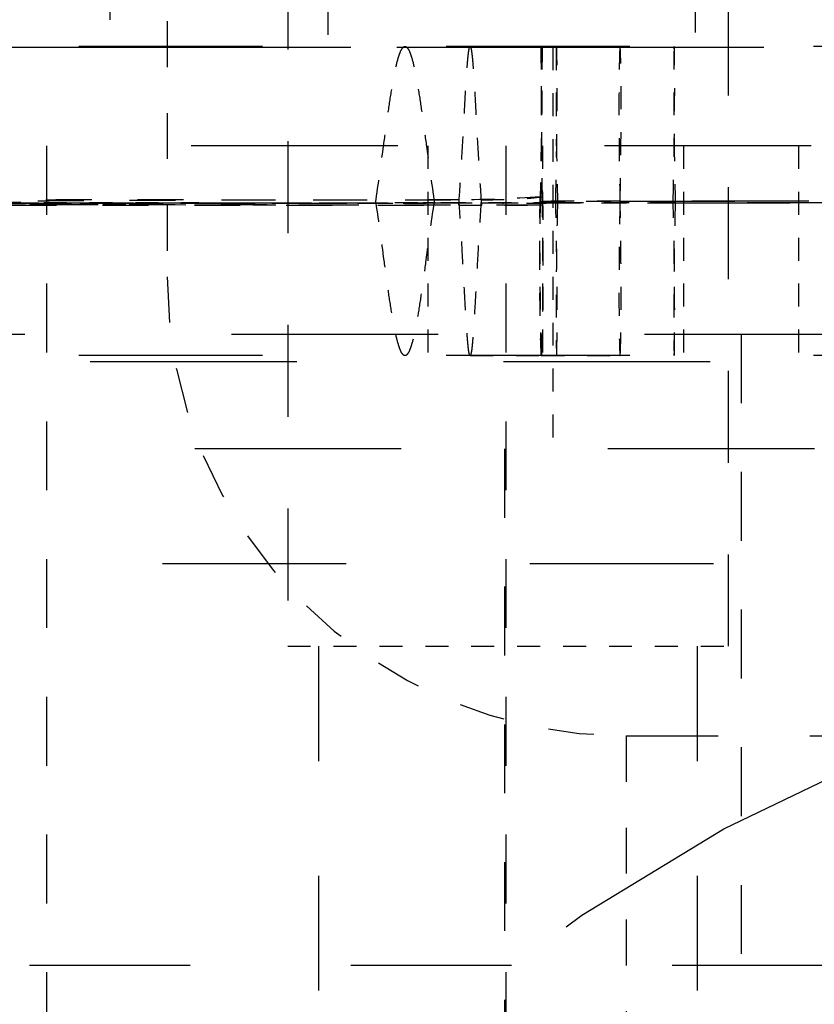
# Model space of a CAD drawing. Header units: millimetres. Extents: x 14186 to 17588, y 1400 to 3805.
# Tile 29 of 256: x 16236.2 to 16239.66, y 2696.01 to 2700.3. Entities that reach past the tile are written whole.
import ezdxf

# ---------------------------------------------------------------- set-up
doc = ezdxf.new("R2010")
doc.units = ezdxf.units.MM
doc.linetypes.add('HIDDEN', pattern=[0.2, 0.1, -0.1])
for name, color, linetype in [('DEFAULT_2', 8, 'HIDDEN'), ('NONE_163', 7, 'Continuous'), ('NONE_166', 7, 'Continuous')]:
    doc.layers.add(name, color=color, linetype=linetype)
doc.layers.add('dim', color=82, linetype='Continuous', lineweight=9)
doc.styles.get("Standard").update_dxf_attribs({"font": 'arial.ttf'})
doc.dimstyles.new('ISO-25', dxfattribs={"dimtxt": 2.5, "dimasz": 2.5, "dimexe": 1.25, "dimexo": 0.625, "dimtad": 1, "dimtxsty": 'Standard', "dimcen": 2.5, "dimadec": 0, "dimazin": 0, "dimtfac": 1, "dimtmove": 0, "dimatfit": 3, "dimfxl": 1, "dimarcsym": 0})

# ---------------------------------------------------------------- blocks, each defined once
blk = doc.blocks.new('*D28')
at = {"layer": 'Defpoints', "color": 0, "transparency": 16777216}
for p in [(17217.9946, 2998.669), (16133.6809, 2441.6908)]:
    blk.add_point(p, dxfattribs=at)
at = {"layer": 'dim', "color": 0, "linetype": 'Continuous', "lineweight": -2, "transparency": 16777216}
for p, q in [((17380.1399, 3081.958), (17239.3428, 3009.635)), ((16133.6809, 2441.6908), (17217.9946, 2998.669)), ((16112.3326, 2430.7248), (16090.9843, 2419.7589))]:
    blk.add_line(p, q, dxfattribs=at)
at = {"layer": 'dim', "color": 0, "transparency": 16777216}
for points in [[(17237.5152, 3013.193), (17241.1705, 3006.0769), (17217.9946, 2998.669)], [(16110.5049, 2434.2829), (16114.1603, 2427.1668), (16133.6809, 2441.6908)]]:
    blk.add_solid(points, dxfattribs=at)
at = {"layer": 'dim', "color": 0, "transparency": 16777216, "insert": (17310.2934, 3070.985), "char_height": 30, "attachment_point": 5, "rotation": 27.1882}
blk.add_mtext('∅1219', dxfattribs=at)

msp = doc.modelspace()

# ---------------------------------------------------------------- linework, layer by layer
for centre, radius in [((16675.8377, 2720.1799), 609.5), ((16675.8377, 2720.1799), 550), ((16400.8377, 2720.1799), 275)]:
    msp.add_circle(centre, radius)
at = {"layer": 'DEFAULT_2', "color": 8, "linetype": 'HIDDEN', "ltscale": 4}
for p, q in [((16237.3627, 2704.5699), (16237.3627, 2697.5699)), ((16239.2827, 2697.5699), (16239.2827, 2704.5699))]:
    msp.add_line(p, q, dxfattribs=at)
at = {"layer": 'DEFAULT_2', "color": 8, "linetype": 'HIDDEN'}
for p, q in [((16237.5377, 2701.934), (16237.5377, 2700.1799)), ((16239.1377, 2701.5436), (16239.1377, 2700.1799)), ((16238.5177, 2700.1799), (16238.5177, 2698.4299)), ((16235.9203, 2699.4994), (16238.0025, 2699.5013)), ((16237.3627, 2697.5699), (16239.2827, 2697.5699))]:
    msp.add_line(p, q, dxfattribs=at)
at = {"layer": 'DEFAULT_2', "color": 8, "linetype": 'HIDDEN', "ltscale": 10}
msp.add_line((16225.8377, 2700.1799), (16259.8377, 2700.1799), dxfattribs=at)
at = {"layer": 'DEFAULT_2', "color": 8, "linetype": 'HIDDEN', "ltscale": 8}
for p, q in [((16256.4534, 2700.1831), (16235.222, 2700.1831)), ((16256.4528, 2698.8367), (16235.2217, 2698.8367)), ((16256.8177, 2697.9299), (16234.8577, 2697.9299))]:
    msp.add_line(p, q, dxfattribs=at)
at = {"layer": 'DEFAULT_2', "color": 8, "linetype": 'HIDDEN', "ltscale": 0.2}
for p, q in [((16238.4694, 2700.1831), (16238.8107, 2700.1831)), ((16238.8104, 2699.5097), (16238.4629, 2699.5097)), ((16238.4629, 2699.5097), (16238.8104, 2699.5097)), ((16238.4722, 2699.5097), (16238.8111, 2699.5096)), ((16238.8111, 2699.5097), (16238.4722, 2699.5097)), ((16238.1575, 2698.8367), (16238.468, 2698.8367)), ((16238.468, 2698.8367), (16238.8107, 2698.8367))]:
    msp.add_line(p, q, dxfattribs=at)
at = {"layer": 'DEFAULT_2', "color": 8, "linetype": 'HIDDEN', "ltscale": 0.3}
for p, q in [((16238.5327, 2700.1799), (16238.5327, 2699.7499)), ((16236.0578, 2699.4998), (16236.5143, 2699.5001)), ((16236.5143, 2699.5001), (16236.8943, 2699.5005)), ((16238.1081, 2699.4914), (16238.463, 2699.4912))]:
    msp.add_line(p, q, dxfattribs=at)
at = {"layer": 'DEFAULT_2', "color": 8, "linetype": 'HIDDEN', "ltscale": 9}
for p, q in [((16257.6427, 2699.7499), (16234.0327, 2699.7499)), ((16233.5177, 2698.9299), (16258.1577, 2698.9299)), ((16257.2027, 2698.8099), (16234.4727, 2698.8099)), ((16257.6577, 2698.4299), (16234.0177, 2698.4299))]:
    msp.add_line(p, q, dxfattribs=at)
at = {"layer": 'DEFAULT_2', "color": 8, "linetype": 'HIDDEN', "ltscale": 3}
for p, q in [((16236.3127, 2699.7499), (16236.3127, 2695.1799)), ((16238.3127, 2699.7499), (16238.3127, 2695.1799)), ((16239.3377, 2698.9299), (16239.3377, 2693.5299)), ((16238.3077, 2698.4299), (16238.3077, 2693.7599))]:
    msp.add_line(p, q, dxfattribs=at)
at = {"layer": 'DEFAULT_2', "color": 8, "linetype": 'HIDDEN', "ltscale": 0.7}
for p, q in [((16237.9727, 2699.7499), (16237.9727, 2698.8099)), ((16238.4727, 2699.7499), (16238.4727, 2698.8099)), ((16239.0877, 2699.7499), (16239.0877, 2698.8099)), ((16239.5877, 2699.7499), (16239.5877, 2698.8099))]:
    msp.add_line(p, q, dxfattribs=at)
at = {"layer": 'DEFAULT_2', "color": 8, "linetype": 'HIDDEN', "ltscale": 2}
for p, q in [((16237.7452, 2699.5011), (16234.6102, 2699.4993)), ((16238.4721, 2699.4916), (16235.8892, 2699.4938))]:
    msp.add_line(p, q, dxfattribs=at)
at = {"layer": 'DEFAULT_2', "color": 8, "linetype": 'HIDDEN', "ltscale": 0.4}
for p, q in [((16236.8943, 2699.5005), (16237.5021, 2699.501)), ((16238.5382, 2699.5017), (16237.9998, 2699.5013)), ((16239.0418, 2699.5019), (16238.53, 2699.5015)), ((16238.5304, 2699.5014), (16239.0422, 2699.5016)), ((16239.051, 2699.5021), (16238.5382, 2699.5017)), ((16238.5386, 2699.5015), (16239.0515, 2699.5017))]:
    msp.add_line(p, q, dxfattribs=at)
at = {"layer": 'DEFAULT_2', "color": 8, "linetype": 'HIDDEN', "ltscale": 0.6}
msp.add_line((16237.6665, 2699.5011), (16238.5304, 2699.5014), dxfattribs=at)
at = {"layer": 'DEFAULT_2', "color": 8, "linetype": 'HIDDEN', "ltscale": 5}
for p, q in [((16238.8104, 2699.5097), (16252.6337, 2699.5019)), ((16252.6332, 2699.5016), (16238.8104, 2699.5096)), ((16238.8111, 2699.5096), (16252.6244, 2699.5021)), ((16252.624, 2699.5017), (16238.8111, 2699.5096)), ((16252.8651, 2699.5097), (16239.0418, 2699.5019)), ((16239.0422, 2699.5016), (16252.8651, 2699.5096)), ((16252.8643, 2699.5096), (16239.051, 2699.5021)), ((16239.0515, 2699.5017), (16252.8644, 2699.5096)), ((16237.4977, 2697.5699), (16237.4977, 2688.0699)), ((16239.1477, 2688.0699), (16239.1477, 2697.5699))]:
    msp.add_line(p, q, dxfattribs=at)
at = {"layer": 'DEFAULT_2', "color": 8, "linetype": 'HIDDEN'}
msp.add_lwpolyline([(16237.0916, 2699.5008), (16236.6775, 2699.5007), (16236.4791, 2699.5006), (16235.599, 2699.5001)], dxfattribs=at)
at = {"layer": 'DEFAULT_2', "color": 8, "linetype": 'HIDDEN', "ltscale": 0.9}
msp.add_lwpolyline([(16237.5111, 2699.4921), (16237.0563, 2699.4924), (16236.9183, 2699.4925), (16236.7855, 2699.4926), (16236.6581, 2699.4927), (16236.5378, 2699.4927), (16236.2257, 2699.4929)], dxfattribs=at)
at = {"layer": 'DEFAULT_2', "color": 8, "linetype": 'HIDDEN', "ltscale": 0.4}
msp.add_lwpolyline([(16237.6665, 2699.5011), (16237.306, 2699.5009), (16237.0916, 2699.5008)], dxfattribs=at)
at = {"layer": 'DEFAULT_2', "color": 8, "linetype": 'HIDDEN', "ltscale": 14}
msp.add_circle((16242.8377, 2690.1799), 7.5, dxfattribs=at)
at = {"layer": 'DEFAULT_2', "color": 8, "linetype": 'HIDDEN', "ltscale": 3}
msp.add_arc((16245.8377, 2693.5299), 6.5461, 156.16173, 203.83818, dxfattribs=at)
at = {"layer": 'DEFAULT_2', "color": 8, "linetype": 'HIDDEN', "ltscale": 0.5}
for points, knots in [([(16237.7452, 2699.5011), (16237.7583, 2699.5855), (16237.7752, 2699.7109), (16237.7971, 2699.8722), (16237.8124, 2699.9774), (16237.8273, 2700.0628), (16237.8398, 2700.1193), (16237.8508, 2700.153), (16237.8583, 2700.1705), (16237.8673, 2700.1831), (16237.8738, 2700.1831)], [0, 0, 0, 0, 0.366323, 0.542607, 0.697916, 0.822384, 0.913777, 0.946978, 0.971972, 1, 1, 1, 1]), ([(16237.8738, 2700.1831), (16237.8803, 2700.1832), (16237.8894, 2700.1706), (16237.8969, 2700.1532), (16237.9079, 2700.1196), (16237.9203, 2700.0632), (16237.9353, 2699.9779), (16237.9506, 2699.8727), (16237.9725, 2699.7113), (16237.9894, 2699.5858), (16238.0025, 2699.5013)], [0, 0, 0, 0, 0.027885, 0.052786, 0.085903, 0.177167, 0.301584, 0.456932, 0.633332, 1, 1, 1, 1]), ([(16238.1081, 2699.4914), (16238.1112, 2699.5335), (16238.1169, 2699.6188), (16238.1243, 2699.7454), (16238.131, 2699.8664), (16238.1369, 2699.9733), (16238.1416, 2700.0505), (16238.1452, 2700.1007), (16238.1476, 2700.1295), (16238.1499, 2700.1516), (16238.1522, 2700.1685), (16238.1541, 2700.1772), (16238.1562, 2700.1831), (16238.1575, 2700.1831)], [0, 0, 0, 0, 0.18233, 0.36931, 0.548104, 0.705866, 0.831943, 0.882107, 0.923513, 0.956036, 0.979571, 0.994076, 1, 1, 1, 1]), ([(16238.1575, 2700.1831), (16238.1589, 2700.1831), (16238.161, 2700.1772), (16238.1628, 2700.1686), (16238.1652, 2700.1517), (16238.1675, 2700.1297), (16238.1699, 2700.101), (16238.1735, 2700.0508), (16238.1782, 2699.9737), (16238.1841, 2699.8668), (16238.1907, 2699.7458), (16238.1982, 2699.6192), (16238.2039, 2699.5339), (16238.207, 2699.4918)], [0, 0, 0, 0, 0.005873, 0.020316, 0.043788, 0.076254, 0.11761, 0.167735, 0.293772, 0.451558, 0.630427, 0.817524, 1, 1, 1, 1]), ([(16238.4694, 2700.1831), (16238.4697, 2700.1831), (16238.4701, 2700.1814), (16238.4705, 2700.179), (16238.4708, 2700.1744), (16238.4712, 2700.1654), (16238.4712, 2700.1503), (16238.4709, 2700.1281), (16238.4704, 2700.1003), (16238.4699, 2700.0671), (16238.4694, 2700.0284), (16238.4688, 2699.9667), (16238.4679, 2699.8789), (16238.4668, 2699.7637), (16238.4653, 2699.6391), (16238.4638, 2699.5534), (16238.4629, 2699.5098)], [0, 0, 0, 0, 0.001638, 0.005773, 0.01241, 0.021434, 0.046152, 0.0793, 0.120609, 0.169924, 0.22729, 0.292742, 0.444992, 0.618312, 0.805603, 1, 1, 1, 1]), ([(16238.463, 2699.4912), (16238.4638, 2699.5158), (16238.4652, 2699.5671), (16238.4671, 2699.647), (16238.4687, 2699.7323), (16238.4698, 2699.8066), (16238.4705, 2699.8683), (16238.4709, 2699.9161), (16238.4713, 2699.9648), (16238.4714, 2700.0143), (16238.4714, 2700.0558), (16238.4713, 2700.0891), (16238.4711, 2700.1136), (16238.4708, 2700.1336), (16238.4706, 2700.1489), (16238.4704, 2700.1594), (16238.4701, 2700.1686), (16238.47, 2700.1751), (16238.4697, 2700.1791), (16238.4697, 2700.1813), (16238.4694, 2700.1822), (16238.4695, 2700.1831), (16238.4694, 2700.1831)], [0, 0, 0, 0, 0.106774, 0.222493, 0.346143, 0.476799, 0.544487, 0.61361, 0.684058, 0.755683, 0.82806, 0.864203, 0.899897, 0.934461, 0.950846, 0.966256, 0.979909, 0.990646, 0.994611, 0.997537, 0.999355, 1, 1, 1, 1]), ([(16238.4694, 2700.1831), (16238.4692, 2700.1831), (16238.4693, 2700.1822), (16238.469, 2700.1813), (16238.469, 2700.1792), (16238.4687, 2700.1752), (16238.4685, 2700.1687), (16238.4682, 2700.1595), (16238.468, 2700.1491), (16238.4677, 2700.1338), (16238.4674, 2700.1138), (16238.4671, 2700.0893), (16238.4668, 2700.0561), (16238.4665, 2700.0145), (16238.4665, 2699.9651), (16238.4666, 2699.9164), (16238.4668, 2699.8686), (16238.4672, 2699.8069), (16238.4679, 2699.7327), (16238.4691, 2699.6473), (16238.4704, 2699.5675), (16238.4715, 2699.5162), (16238.4721, 2699.4916)], [0, 0, 0, 0, 0.000621, 0.002408, 0.005304, 0.009243, 0.019951, 0.033584, 0.048969, 0.065336, 0.099899, 0.135584, 0.171717, 0.244094, 0.315726, 0.386186, 0.455324, 0.523033, 0.65373, 0.777424, 0.893185, 1, 1, 1, 1]), ([(16238.4722, 2699.5098), (16238.4717, 2699.5535), (16238.4709, 2699.6392), (16238.4699, 2699.764), (16238.4693, 2699.8791), (16238.4686, 2699.9669), (16238.4681, 2700.0287), (16238.4677, 2700.0674), (16238.4674, 2700.1006), (16238.4671, 2700.1283), (16238.4669, 2700.1505), (16238.467, 2700.1655), (16238.4675, 2700.1745), (16238.468, 2700.179), (16238.4684, 2700.1815), (16238.469, 2700.1831), (16238.4694, 2700.1831)], [0, 0, 0, 0, 0.194445, 0.381992, 0.555424, 0.707379, 0.772961, 0.830447, 0.879686, 0.920842, 0.953902, 0.978525, 0.987512, 0.994127, 0.998267, 1, 1, 1, 1]), ([(16238.53, 2699.5015), (16238.5311, 2699.5433), (16238.533, 2699.6279), (16238.535, 2699.7532), (16238.5362, 2699.8724), (16238.5367, 2699.9642), (16238.5367, 2700.0285), (16238.5365, 2700.0684), (16238.5363, 2700.1024), (16238.5359, 2700.1304), (16238.5356, 2700.15), (16238.5353, 2700.1626), (16238.5351, 2700.1698), (16238.5348, 2700.1753), (16238.5349, 2700.1796), (16238.5343, 2700.1814), (16238.5346, 2700.1831), (16238.5343, 2700.1831)], [0, 0, 0, 0, 0.184199, 0.372241, 0.551396, 0.708929, 0.775986, 0.834551, 0.884489, 0.925662, 0.957935, 0.97069, 0.98117, 0.989355, 0.995231, 0.998782, 1, 1, 1, 1]), ([(16238.5343, 2700.1831), (16238.5341, 2700.1831), (16238.5343, 2700.1814), (16238.5338, 2700.1797), (16238.5338, 2700.1753), (16238.5335, 2700.1699), (16238.5334, 2700.1627), (16238.5331, 2700.1502), (16238.5327, 2700.1306), (16238.5324, 2700.1026), (16238.5321, 2700.0686), (16238.532, 2700.0287), (16238.532, 2699.9644), (16238.5324, 2699.8726), (16238.5337, 2699.7534), (16238.5356, 2699.628), (16238.5375, 2699.5434), (16238.5386, 2699.5015)], [0, 0, 0, 0, 0.001186, 0.004703, 0.010547, 0.018702, 0.029151, 0.041877, 0.074097, 0.115228, 0.165134, 0.223683, 0.290739, 0.448316, 0.627552, 0.815696, 1, 1, 1, 1]), ([(16238.8107, 2700.1831), (16238.8104, 2700.1831), (16238.8104, 2700.1815), (16238.8099, 2700.1796), (16238.8098, 2700.1754), (16238.8092, 2700.1672), (16238.8087, 2700.1529), (16238.808, 2700.1314), (16238.8074, 2700.1038), (16238.8068, 2700.0703), (16238.8064, 2700.0311), (16238.806, 2699.9677), (16238.806, 2699.8772), (16238.8066, 2699.7594), (16238.808, 2699.6352), (16238.8095, 2699.5513), (16238.8104, 2699.5097)], [0, 0, 0, 0, 0.001268, 0.004822, 0.010682, 0.018837, 0.041972, 0.074099, 0.115088, 0.164804, 0.223115, 0.289887, 0.446951, 0.626053, 0.814602, 1, 1, 1, 1]), ([(16238.8111, 2699.5096), (16238.812, 2699.5513), (16238.8134, 2699.6353), (16238.8148, 2699.7595), (16238.8154, 2699.8774), (16238.8154, 2699.9679), (16238.815, 2700.0313), (16238.8146, 2700.0705), (16238.814, 2700.1039), (16238.8134, 2700.1315), (16238.8128, 2700.153), (16238.8122, 2700.1673), (16238.8117, 2700.1755), (16238.8115, 2700.1797), (16238.811, 2700.1815), (16238.811, 2700.1831), (16238.8107, 2700.1831)], [0, 0, 0, 0, 0.185491, 0.374135, 0.553318, 0.71043, 0.777204, 0.8355, 0.885188, 0.926135, 0.958213, 0.98129, 0.989414, 0.995241, 0.998762, 1, 1, 1, 1]), ([(16239.0418, 2699.5019), (16239.043, 2699.5459), (16239.0449, 2699.6323), (16239.0469, 2699.7581), (16239.0482, 2699.8746), (16239.0487, 2699.9635), (16239.0487, 2700.0261), (16239.0486, 2700.0653), (16239.0484, 2700.099), (16239.0481, 2700.1273), (16239.0478, 2700.1473), (16239.0475, 2700.1605), (16239.0474, 2700.1682), (16239.0471, 2700.1742), (16239.0472, 2700.179), (16239.0466, 2700.1812), (16239.047, 2700.1831), (16239.0466, 2700.1831)], [0, 0, 0, 0, 0.19382, 0.380606, 0.554054, 0.70661, 0.772036, 0.829599, 0.8792, 0.920711, 0.953965, 0.967443, 0.978769, 0.987822, 0.994466, 0.998566, 1, 1, 1, 1]), ([(16239.0466, 2700.1831), (16239.0463, 2700.1831), (16239.0466, 2700.1811), (16239.0461, 2700.1791), (16239.0461, 2700.1742), (16239.0459, 2700.1683), (16239.0457, 2700.1606), (16239.0455, 2700.1474), (16239.0452, 2700.1274), (16239.0449, 2700.0992), (16239.0446, 2700.0655), (16239.0445, 2700.0263), (16239.0446, 2699.9636), (16239.0451, 2699.8747), (16239.0463, 2699.7581), (16239.0483, 2699.6322), (16239.0503, 2699.5457), (16239.0515, 2699.5017)], [0, 0, 0, 0, 0.001397, 0.005461, 0.012071, 0.02109, 0.032382, 0.045831, 0.079047, 0.120516, 0.170048, 0.227565, 0.293038, 0.445696, 0.619172, 0.806091, 1, 1, 1, 1]), ([(16238.468, 2698.8367), (16238.4679, 2698.8366), (16238.4679, 2698.8375), (16238.4677, 2698.8385), (16238.4677, 2698.8406), (16238.4674, 2698.8446), (16238.4673, 2698.8512), (16238.4671, 2698.8603), (16238.4669, 2698.8708), (16238.4666, 2698.8861), (16238.4662, 2698.9061), (16238.4658, 2698.9306), (16238.4653, 2698.9638), (16238.4647, 2699.0053), (16238.4641, 2699.0548), (16238.4635, 2699.1035), (16238.4631, 2699.1513), (16238.4625, 2699.2129), (16238.4619, 2699.2872), (16238.4614, 2699.3725), (16238.4614, 2699.4523), (16238.4624, 2699.5036), (16238.463, 2699.5282)], [0, 0, 0, 0, 0.00064, 0.002462, 0.005393, 0.009352, 0.020011, 0.033592, 0.049069, 0.065512, 0.100012, 0.135684, 0.171858, 0.244228, 0.315857, 0.386313, 0.455446, 0.523147, 0.653826, 0.777495, 0.893225, 1, 1, 1, 1]), ([(16238.4721, 2699.5285), (16238.4731, 2699.5039), (16238.4748, 2699.4526), (16238.4751, 2699.3728), (16238.4749, 2699.2875), (16238.4744, 2699.2132), (16238.4738, 2699.1515), (16238.4732, 2699.1037), (16238.4726, 2699.055), (16238.4718, 2699.0055), (16238.4711, 2698.964), (16238.4705, 2698.9307), (16238.47, 2698.9062), (16238.4695, 2698.8862), (16238.4692, 2698.8709), (16238.469, 2698.8604), (16238.4688, 2698.8512), (16238.4686, 2698.8446), (16238.4684, 2698.8407), (16238.4684, 2698.8385), (16238.4681, 2698.8375), (16238.4682, 2698.8367), (16238.468, 2698.8367)], [0, 0, 0, 0, 0.106752, 0.222441, 0.34607, 0.476714, 0.544401, 0.613522, 0.683969, 0.755597, 0.827974, 0.864134, 0.899844, 0.934359, 0.950781, 0.966257, 0.979891, 0.990601, 0.994572, 0.99751, 0.999341, 1, 1, 1, 1]), ([(16237.8738, 2698.8367), (16237.8674, 2698.8367), (16237.8586, 2698.8487), (16237.8512, 2698.8656), (16237.8404, 2698.8981), (16237.8281, 2698.9525), (16237.8135, 2699.0351), (16237.7985, 2699.1371), (16237.777, 2699.295), (16237.7605, 2699.418), (16237.7478, 2699.5012)], [0, 0, 0, 0, 0.027949, 0.052711, 0.085582, 0.176082, 0.299419, 0.453775, 0.630001, 1, 1, 1, 1]), ([(16237.9998, 2699.5013), (16237.9871, 2699.4181), (16237.9706, 2699.295), (16237.9491, 2699.1372), (16237.9341, 2699.0352), (16237.9195, 2698.9526), (16237.9072, 2698.8981), (16237.8964, 2698.8656), (16237.889, 2698.8487), (16237.8802, 2698.8367), (16237.8738, 2698.8367)], [0, 0, 0, 0, 0.369966, 0.546179, 0.700523, 0.823868, 0.914393, 0.947278, 0.972049, 1, 1, 1, 1]), ([(16238.1575, 2698.8367), (16238.1562, 2698.8366), (16238.1541, 2698.8424), (16238.1523, 2698.8508), (16238.15, 2698.8672), (16238.1477, 2698.8887), (16238.1454, 2698.9166), (16238.1418, 2698.9654), (16238.1372, 2699.0406), (16238.1314, 2699.145), (16238.1249, 2699.2637), (16238.1176, 2699.3885), (16238.1121, 2699.4729), (16238.1091, 2699.5146)], [0, 0, 0, 0, 0.005854, 0.020189, 0.04348, 0.075696, 0.116739, 0.166494, 0.291639, 0.448673, 0.627493, 0.815475, 1, 1, 1, 1]), ([(16238.206, 2699.5155), (16238.203, 2699.4737), (16238.1975, 2699.3894), (16238.1902, 2699.2645), (16238.1836, 2699.1457), (16238.1778, 2699.0412), (16238.1732, 2698.9658), (16238.1697, 2698.9169), (16238.1673, 2698.8889), (16238.1651, 2698.8673), (16238.1628, 2698.8509), (16238.1609, 2698.8424), (16238.1589, 2698.8367), (16238.1575, 2698.8367)], [0, 0, 0, 0, 0.184298, 0.372126, 0.550871, 0.70791, 0.833129, 0.882938, 0.924044, 0.956327, 0.979688, 0.994092, 1, 1, 1, 1]), ([(16238.4629, 2699.5098), (16238.4621, 2699.4662), (16238.4609, 2699.3805), (16238.4601, 2699.2559), (16238.4601, 2699.1408), (16238.4606, 2699.053), (16238.4614, 2698.9912), (16238.4621, 2698.9526), (16238.463, 2698.9194), (16238.4639, 2698.8915), (16238.4648, 2698.8693), (16238.4657, 2698.8542), (16238.4664, 2698.8454), (16238.4669, 2698.8407), (16238.4674, 2698.8385), (16238.4677, 2698.8367), (16238.468, 2698.8367)], [0, 0, 0, 0, 0.194459, 0.381557, 0.555028, 0.707368, 0.772629, 0.830007, 0.879441, 0.92082, 0.953971, 0.978691, 0.987712, 0.994338, 0.998448, 1, 1, 1, 1]), ([(16238.468, 2698.8367), (16238.4684, 2698.8367), (16238.4686, 2698.8385), (16238.4692, 2698.8407), (16238.4696, 2698.8454), (16238.4704, 2698.8543), (16238.4712, 2698.8695), (16238.4722, 2698.8917), (16238.4731, 2698.9195), (16238.4739, 2698.9528), (16238.4746, 2698.9914), (16238.4754, 2699.0531), (16238.4759, 2699.1409), (16238.4758, 2699.256), (16238.4748, 2699.3806), (16238.4732, 2699.4662), (16238.4722, 2699.5098)], [0, 0, 0, 0, 0.001584, 0.00573, 0.01239, 0.021441, 0.046208, 0.079403, 0.120809, 0.170234, 0.227596, 0.292868, 0.445178, 0.618556, 0.805627, 1, 1, 1, 1]), ([(16238.5343, 2698.8367), (16238.5346, 2698.8366), (16238.5343, 2698.8383), (16238.5348, 2698.84), (16238.5348, 2698.8442), (16238.5351, 2698.8494), (16238.5352, 2698.8563), (16238.5355, 2698.8685), (16238.5359, 2698.8874), (16238.5362, 2698.9144), (16238.5365, 2698.9473), (16238.5366, 2698.9858), (16238.5367, 2699.0481), (16238.5363, 2699.1373), (16238.5351, 2699.2536), (16238.5333, 2699.3767), (16238.5315, 2699.46), (16238.5304, 2699.5014)], [0, 0, 0, 0, 0.001174, 0.004656, 0.01044, 0.018513, 0.028859, 0.041461, 0.073373, 0.114121, 0.163577, 0.221612, 0.288099, 0.444743, 0.623919, 0.813162, 1, 1, 1, 1]), ([(16238.5382, 2699.5017), (16238.5371, 2699.4603), (16238.5353, 2699.377), (16238.5335, 2699.254), (16238.5323, 2699.1376), (16238.5319, 2699.0485), (16238.532, 2698.9861), (16238.5321, 2698.9475), (16238.5324, 2698.9146), (16238.5328, 2698.8876), (16238.5331, 2698.8686), (16238.5334, 2698.8564), (16238.5335, 2698.8495), (16238.5338, 2698.8442), (16238.5338, 2698.8401), (16238.5343, 2698.8383), (16238.534, 2698.8367), (16238.5343, 2698.8367)], [0, 0, 0, 0, 0.186692, 0.375814, 0.55491, 0.711527, 0.778023, 0.836084, 0.885578, 0.926375, 0.958344, 0.970977, 0.981355, 0.98946, 0.995278, 0.998793, 1, 1, 1, 1]), ([(16238.8104, 2699.5096), (16238.8095, 2699.468), (16238.808, 2699.384), (16238.8066, 2699.2599), (16238.806, 2699.1421), (16238.806, 2699.0517), (16238.8064, 2698.9884), (16238.8069, 2698.9491), (16238.8074, 2698.9158), (16238.808, 2698.8882), (16238.8087, 2698.8667), (16238.8092, 2698.8524), (16238.8098, 2698.8443), (16238.81, 2698.8401), (16238.8104, 2698.8383), (16238.8104, 2698.8366), (16238.8107, 2698.8367)], [0, 0, 0, 0, 0.185571, 0.37425, 0.55343, 0.710512, 0.777268, 0.835548, 0.885222, 0.926157, 0.958225, 0.981295, 0.989417, 0.995243, 0.998763, 1, 1, 1, 1]), ([(16238.8107, 2698.8367), (16238.811, 2698.8367), (16238.811, 2698.8383), (16238.8115, 2698.8402), (16238.8117, 2698.8444), (16238.8122, 2698.8525), (16238.8128, 2698.8668), (16238.8134, 2698.8884), (16238.814, 2698.9159), (16238.8146, 2698.9493), (16238.815, 2698.9886), (16238.8154, 2699.0518), (16238.8155, 2699.1422), (16238.8148, 2699.26), (16238.8134, 2699.3841), (16238.812, 2699.468), (16238.8111, 2699.5096)], [0, 0, 0, 0, 0.001268, 0.004821, 0.010679, 0.018831, 0.041959, 0.074078, 0.115055, 0.164757, 0.223052, 0.289807, 0.446841, 0.62594, 0.814522, 1, 1, 1, 1]), ([(16239.0466, 2698.8367), (16239.0469, 2698.8366), (16239.0466, 2698.8386), (16239.0472, 2698.8405), (16239.0471, 2698.8453), (16239.0474, 2698.851), (16239.0475, 2698.8585), (16239.0478, 2698.8713), (16239.0481, 2698.8908), (16239.0484, 2698.9182), (16239.0486, 2698.9509), (16239.0487, 2698.989), (16239.0487, 2699.0498), (16239.0482, 2699.1365), (16239.0471, 2699.2502), (16239.0452, 2699.3735), (16239.0433, 2699.4583), (16239.0422, 2699.5016)], [0, 0, 0, 0, 0.00139, 0.005431, 0.012005, 0.020977, 0.032215, 0.045603, 0.078669, 0.119938, 0.169206, 0.226418, 0.291586, 0.443794, 0.617332, 0.804862, 1, 1, 1, 1]), ([(16239.051, 2699.5021), (16239.0499, 2699.4588), (16239.0481, 2699.374), (16239.0462, 2699.2507), (16239.045, 2699.1369), (16239.0445, 2699.0502), (16239.0445, 2698.9893), (16239.0446, 2698.9512), (16239.0449, 2698.9184), (16239.0452, 2698.891), (16239.0455, 2698.8715), (16239.0457, 2698.8587), (16239.0459, 2698.8511), (16239.0461, 2698.8453), (16239.0461, 2698.8406), (16239.0466, 2698.8386), (16239.0463, 2698.8367), (16239.0466, 2698.8367)], [0, 0, 0, 0, 0.195004, 0.382386, 0.555895, 0.708038, 0.773169, 0.830429, 0.87977, 0.921088, 0.954199, 0.967616, 0.978887, 0.987893, 0.9945, 0.998575, 1, 1, 1, 1])]:
    msp.add_open_spline(points, degree=3, knots=knots, dxfattribs=at)
at = {"layer": 'DEFAULT_2', "color": 8, "linetype": 'HIDDEN', "ltscale": 0.3}
msp.add_open_spline([(16238.463, 2699.5282), (16238.3453, 2699.5193), (16238.2272, 2699.516), (16238.1091, 2699.5146)], degree=3, dxfattribs=at)
at = {"layer": 'DEFAULT_2', "color": 8, "linetype": 'HIDDEN', "ltscale": 0.2}
msp.add_open_spline([(16238.206, 2699.5155), (16238.2393, 2699.5154), (16238.3061, 2699.5163), (16238.3949, 2699.5198), (16238.4502, 2699.5256), (16238.4721, 2699.5285)], degree=3, knots=[0, 0, 0, 0, 0.375304, 0.751238, 1, 1, 1, 1], dxfattribs=at)
at = {"layer": 'DEFAULT_2', "color": 8, "linetype": 'HIDDEN', "ltscale": 2}
for points, knots in [([(16234.5563, 2699.4935), (16234.5563, 2699.4931), (16234.5583, 2699.4933), (16234.5606, 2699.4927), (16234.5659, 2699.4927), (16234.5727, 2699.4924), (16234.5818, 2699.4923), (16234.5978, 2699.4921), (16234.623, 2699.492), (16234.6596, 2699.492), (16234.7046, 2699.4923), (16234.7579, 2699.4926), (16234.8193, 2699.493), (16234.8884, 2699.4933), (16234.9956, 2699.4934), (16235.1477, 2699.4931), (16235.3512, 2699.4926), (16235.5813, 2699.4925), (16235.8363, 2699.4925), (16236.1137, 2699.4922), (16236.4112, 2699.4916), (16236.8412, 2699.4914), (16237.4088, 2699.4922), (16237.871, 2699.4917), (16238.1081, 2699.4914)], [0, 0, 0, 0, 0.000294, 0.001132, 0.002525, 0.00448, 0.007003, 0.010099, 0.018032, 0.028325, 0.041006, 0.056031, 0.073328, 0.092826, 0.114453, 0.163881, 0.221275, 0.286278, 0.358281, 0.436602, 0.520589, 0.60961, 0.799701, 1, 1, 1, 1]), ([(16238.1091, 2699.5146), (16237.8723, 2699.5142), (16237.5211, 2699.5134), (16237.0596, 2699.5143), (16236.7297, 2699.5152), (16236.4151, 2699.5147), (16236.1185, 2699.5133), (16235.8421, 2699.5125), (16235.5883, 2699.512), (16235.3592, 2699.5111), (16235.1568, 2699.5098), (16235.0055, 2699.5095), (16234.8991, 2699.5093), (16234.8306, 2699.509), (16234.77, 2699.5085), (16234.7175, 2699.5078), (16234.6732, 2699.5071), (16234.6371, 2699.5065), (16234.6122, 2699.506), (16234.5963, 2699.5057), (16234.5874, 2699.5056), (16234.5807, 2699.5053), (16234.5755, 2699.5053), (16234.573, 2699.5048), (16234.5711, 2699.5051), (16234.571, 2699.5047)], [0, 0, 0, 0, 0.200758, 0.297794, 0.391343, 0.480472, 0.564485, 0.642831, 0.714829, 0.779751, 0.837082, 0.886446, 0.907995, 0.927364, 0.944492, 0.959343, 0.971884, 0.982085, 0.98995, 0.993021, 0.995526, 0.997469, 0.998858, 0.999699, 1, 1, 1, 1]), ([(16234.6208, 2699.5046), (16234.7431, 2699.5033), (16235.0954, 2699.5023), (16235.7641, 2699.501), (16236.6842, 2699.5006), (16237.3742, 2699.5009), (16237.7478, 2699.5012)], [0, 0, 0, 0, 0.117333, 0.338015, 0.641551, 1, 1, 1, 1]), ([(16235.8741, 2699.505), (16235.8748, 2699.5056), (16235.8787, 2699.5051), (16235.886, 2699.5061), (16235.8988, 2699.506), (16235.9164, 2699.5066), (16235.9393, 2699.5069), (16235.9675, 2699.5074), (16236.0011, 2699.5079), (16236.0571, 2699.5086), (16236.1402, 2699.5097), (16236.255, 2699.5109), (16236.3886, 2699.5118), (16236.5398, 2699.5126), (16236.7074, 2699.5133), (16236.9596, 2699.5145), (16237.3042, 2699.5154), (16237.7443, 2699.5154), (16238.0493, 2699.5155), (16238.206, 2699.5155)], [0, 0, 0, 0, 0.001222, 0.004493, 0.009876, 0.017431, 0.027216, 0.039289, 0.053708, 0.070529, 0.111228, 0.160696, 0.218175, 0.283133, 0.355179, 0.43379, 0.607593, 0.798451, 1, 1, 1, 1])]:
    msp.add_open_spline(points, degree=3, knots=knots, dxfattribs=at)
at = {"layer": 'DEFAULT_2', "color": 8, "linetype": 'HIDDEN'}
msp.add_open_spline([(16237.9998, 2699.5013), (16237.7508, 2699.5011), (16237.2908, 2699.5008), (16236.6772, 2699.5016), (16236.2614, 2699.5023), (16236.0245, 2699.5035), (16235.9413, 2699.5044), (16235.9094, 2699.5053)], degree=3, knots=[0, 0, 0, 0, 0.357362, 0.660086, 0.880597, 0.954189, 1, 1, 1, 1], dxfattribs=at)
at = {"layer": 'DEFAULT_2', "color": 8, "linetype": 'HIDDEN', "ltscale": 0.6}
msp.add_open_spline([(16238.53, 2699.5015), (16238.4643, 2699.5006), (16238.3329, 2699.4997), (16238.1362, 2699.5014), (16237.9403, 2699.5029), (16237.8101, 2699.5018), (16237.7452, 2699.5011)], degree=3, knots=[0, 0, 0, 0, 0.251284, 0.502201, 0.752014, 1, 1, 1, 1], dxfattribs=at)
at = {"layer": 'DEFAULT_2', "color": 8, "linetype": 'HIDDEN', "ltscale": 0.4}
msp.add_open_spline([(16238.0025, 2699.5013), (16238.0468, 2699.5018), (16238.1583, 2699.5028), (16238.337, 2699.5004), (16238.4713, 2699.501), (16238.5386, 2699.5015)], degree=3, knots=[0, 0, 0, 0, 0.248206, 0.623431, 1, 1, 1, 1], dxfattribs=at)
at = {"layer": 'NONE_163', "color": 8, "linetype": 'HIDDEN', "ltscale": 2}
for p, q in [((16236.5877, 2703.2998), (16236.5877, 2700.1799)), ((16239.0877, 2702.5748), (16239.0877, 2700.1799))]:
    msp.add_line(p, q, dxfattribs=at)
at = {"layer": 'NONE_163', "color": 8, "linetype": 'HIDDEN', "ltscale": 9}
msp.add_line((16231.3377, 2700.1799), (16259.8377, 2700.1799), dxfattribs=at)
at = {"layer": 'NONE_163', "color": 8, "linetype": 'HIDDEN', "ltscale": 7}
msp.add_line((16252.3377, 2696.1799), (16233.3377, 2696.1799), dxfattribs=at)
at = {"layer": 'NONE_166', "color": 8, "linetype": 'HIDDEN', "ltscale": 2}
for p, q in [((16236.8377, 2701.893), (16236.8377, 2699.1799)), ((16238.8377, 2697.1799), (16238.8377, 2693.4029))]:
    msp.add_line(p, q, dxfattribs=at)
at = {"layer": 'NONE_166', "color": 8, "linetype": 'HIDDEN', "ltscale": 4}
msp.add_line((16238.8377, 2697.1799), (16246.8377, 2697.1799), dxfattribs=at)
at = {"layer": 'NONE_166', "color": 8, "linetype": 'HIDDEN', "ltscale": 2}
msp.add_arc((16238.8377, 2699.1799), 2, 180, 270, dxfattribs=at)

# ---------------------------------------------------------------- dimensions: what is measured, and where the dimension line sits
at = {"layer": 'dim'}
dim = msp.add_diameter_dim_2p(p1=(16133.6809, 2441.6908), p2=(17217.9946, 2998.669), dimstyle='ISO-25', override={"dimtxt": 30, "dimasz": 24, "dimexe": 5.997, "dimexo": 5.997, "dimgap": 5.997, "dimdsep": 46, "dimarcsym": 1}, dxfattribs=at)
dim.commit()
dim.dimension.update_dxf_attribs({"geometry": '*D28', "text_midpoint": (17310.2934, 3070.985)})

doc.saveas('drawing.dxf')
